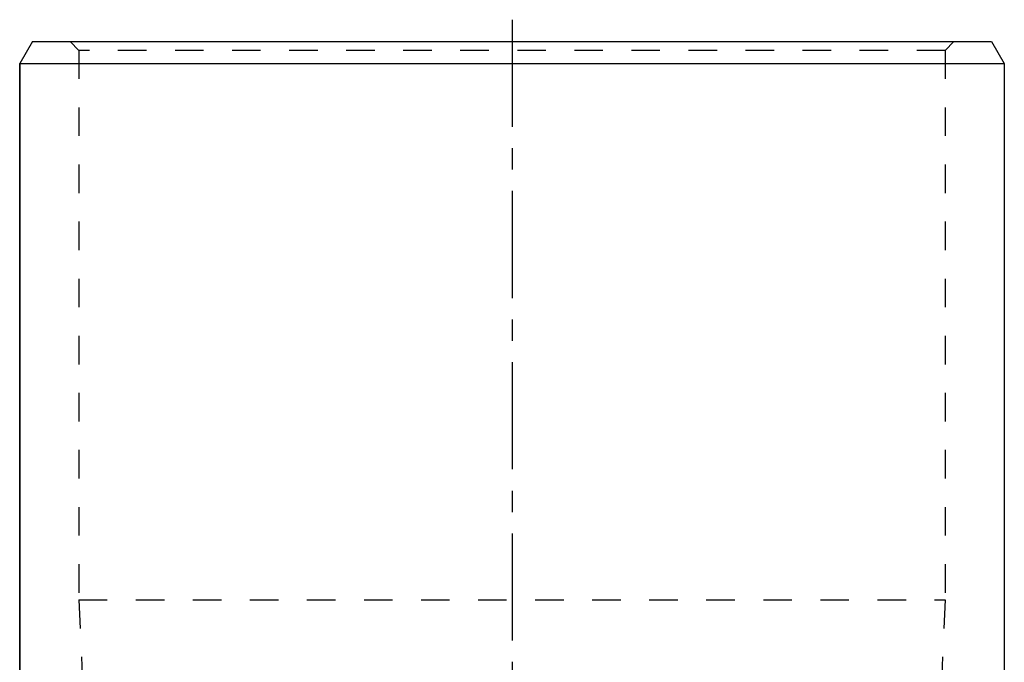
# Model space of a CAD drawing. Header units: millimetres. Extents: x 287 to 713, y 283 to 717.
# Tile 19 of 19: x 388 to 612, y 570 to 717. Entities that reach past the tile are written whole.
import ezdxf

# ---------------------------------------------------------------- set-up
doc = ezdxf.new("R2010")
doc.units = ezdxf.units.MM
doc.header["$LTSCALE"] = 65.185185
doc.linetypes.add('CENTER', pattern=[0.6, 0.375, -0.075, 0.075, -0.075])
doc.linetypes.add('HIDDEN', pattern=[0.2, 0.1, -0.1])
doc.layers.get('0').update_dxf_attribs({"linetype": 'CONTINUOUS'})
doc.layers.add('FASEN', color=7, linetype='CONTINUOUS')
doc.layers.add('KOERPER', color=7, linetype='CONTINUOUS')

msp = doc.modelspace()

# ---------------------------------------------------------------- linework, layer by layer
at = {"color": 2, "linetype": 'CENTER'}
msp.add_line((500, 716.75), (500, 283.25), dxfattribs=at)
at = {"layer": 'FASEN', "color": 7, "linetype": 'Continuous'}
for p, q in [((390.39, 711.75), (387.5, 706.75)), ((390.39, 711.75), (609.61, 711.75)), ((609.61, 711.75), (612.5, 706.75)), ((387.5, 549.75), (387.5, 706.75)), ((387.5, 706.75), (612.5, 706.75))]:
    msp.add_line(p, q, dxfattribs=at)
at = {"layer": 'FASEN', "color": 8, "linetype": 'HIDDEN'}
for p, q in [((401, 709.75), (399, 711.75)), ((599, 709.75), (601, 711.75)), ((401, 709.75), (401, 584.25)), ((599, 709.75), (401, 709.75)), ((599, 709.75), (599, 584.25))]:
    msp.add_line(p, q, dxfattribs=at)
at = {"layer": 'KOERPER', "color": 8, "linetype": 'HIDDEN'}
for p, q in [((401, 709.75), (401, 584.25)), ((599, 709.75), (599, 584.25)), ((401, 584.25), (402.5, 551.25)), ((401, 584.25), (599, 584.25)), ((599, 584.25), (597.5, 551.25))]:
    msp.add_line(p, q, dxfattribs=at)
at = {"layer": 'KOERPER', "color": 7, "linetype": 'Continuous'}
for p, q in [((387.5, 706.75), (387.5, 549.75)), ((612.5, 706.75), (612.5, 549.75))]:
    msp.add_line(p, q, dxfattribs=at)

doc.saveas('drawing.dxf')
